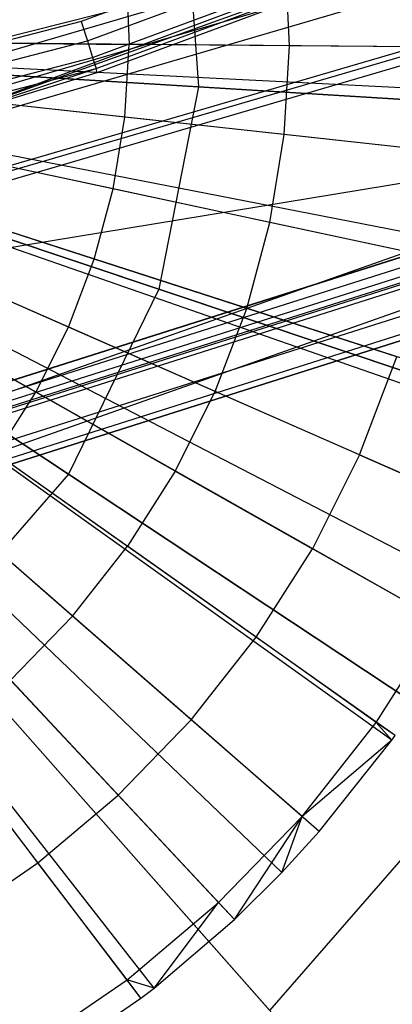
# Model space of a CAD drawing. Extents: x 0.2 to 44.2, y -21.9 to 24.
# Tile 74 of 239: x 27.07 to 27.765, y -17.768 to -15.931. Entities that reach past the tile are written whole.
import ezdxf

# ---------------------------------------------------------------- set-up
doc = ezdxf.new("R2010")
doc.units = 0
doc.header["$LTSCALE"] = 2.54
doc.layers.get('0').update_dxf_attribs({"color": 13, "linetype": 'CONTINUOUS'})

# ---------------------------------------------------------------- blocks, each defined once
blk = doc.blocks.new('GRUPUJ_2')
at = {"color": 0}
for p, q in [((23.6015, 2.2342, 28.7518), (23.5945, 2.4001, 28.7518)), ((23.6015, 2.2342, 28.7518), (23.5945, 2.4001, 28.7518)), ((23.2969, 2.3723, 28.8487), (23.3026, 2.2367, 28.8487)), ((23.2969, 2.3723, 28.8487), (23.3026, 2.2367, 28.8487)), ((24.2126, 2.229, 28.5), (22.3726, 2.2445, 29.05)), ((24.2126, 2.229, 28.5), (22.3726, 2.2445, 29.05)), ((24.2098, 2.1358, 28.5), (22.3721, 2.2276, 29.05)), ((24.2098, 2.1358, 28.5), (22.3721, 2.2276, 29.05)), ((22.9983, 2.2393, 28.9307), (23.3026, 2.2367, 28.8487)), ((22.9983, 2.2393, 28.9307), (23.3026, 2.2367, 28.8487)), ((23.2946, 2.1012, 28.8487), (23.3026, 2.2367, 28.8487)), ((23.2946, 2.1012, 28.8487), (23.3026, 2.2367, 28.8487)), ((23.6015, 2.2342, 28.7518), (23.3026, 2.2367, 28.8487)), ((23.6015, 2.2342, 28.7518), (23.3026, 2.2367, 28.8487)), ((23.5917, 2.0685, 28.7518), (23.6015, 2.2342, 28.7518)), ((23.5917, 2.0685, 28.7518), (23.6015, 2.2342, 28.7518)), ((23.8952, 2.2317, 28.6401), (23.6015, 2.2342, 28.7518)), ((23.8952, 2.2317, 28.6401), (23.6015, 2.2342, 28.7518)), ((24.1991, 2.0015, 28.5), (22.3702, 2.2031, 29.05)), ((24.1991, 2.0015, 28.5), (22.3702, 2.2031, 29.05)), ((24.171, 1.8171, 28.5), (22.3651, 2.1695, 29.05)), ((24.171, 1.8171, 28.5), (22.3651, 2.1695, 29.05)), ((24.1627, 1.7765, 28.5), (22.3635, 2.1621, 29.05)), ((24.1627, 1.7765, 28.5), (22.3635, 2.1621, 29.05)), ((23.2946, 2.1012, 28.8487), (22.9921, 2.1345, 28.9307)), ((23.2946, 2.1012, 28.8487), (22.9921, 2.1345, 28.9307)), ((24.0872, 1.5072, 28.5), (22.3498, 2.113, 29.05)), ((24.0872, 1.5072, 28.5), (22.3498, 2.113, 29.05)), ((24.1037, 1.5564, 28.5), (22.3528, 2.122, 29.05)), ((24.1037, 1.5564, 28.5), (22.3528, 2.122, 29.05)), ((23.2729, 1.9672, 28.8487), (23.2946, 2.1012, 28.8487)), ((23.2729, 1.9672, 28.8487), (23.2946, 2.1012, 28.8487)), ((23.5917, 2.0685, 28.7518), (23.2946, 2.1012, 28.8487)), ((23.5917, 2.0685, 28.7518), (23.2946, 2.1012, 28.8487)), ((24.0228, 1.3433, 28.5), (22.338, 2.0831, 29.05)), ((24.0228, 1.3433, 28.5), (22.338, 2.0831, 29.05)), ((23.9602, 1.2124, 28.5), (22.3266, 2.0593, 29.05)), ((23.9602, 1.2124, 28.5), (22.3266, 2.0593, 29.05)), ((23.5651, 1.9046, 28.7518), (23.5917, 2.0685, 28.7518)), ((23.5651, 1.9046, 28.7518), (23.5917, 2.0685, 28.7518)), ((23.8836, 2.0363, 28.6401), (23.5917, 2.0685, 28.7518)), ((23.8836, 2.0363, 28.6401), (23.5917, 2.0685, 28.7518)), ((23.9207, 1.1395, 28.5), (22.3194, 2.046, 29.05)), ((23.9207, 1.1395, 28.5), (22.3194, 2.046, 29.05)), ((23.2729, 1.9672, 28.8487), (22.9753, 2.031, 28.9307)), ((23.2729, 1.9672, 28.8487), (22.9753, 2.031, 28.9307)), ((23.7925, 0.9387, 28.5), (22.2961, 2.0094, 29.05)), ((23.7985, 0.9471, 28.5), (22.2961, 2.0094, 29.05)), ((23.7985, 0.9471, 28.5), (22.2961, 2.0094, 29.05)), ((23.7925, 0.9387, 28.5), (22.2961, 2.0094, 29.05)), ((23.6574, 0.7681, 28.5), (22.2715, 1.9783, 29.05)), ((23.6574, 0.7681, 28.5), (22.2715, 1.9783, 29.05)), ((23.2378, 1.8361, 28.8487), (23.2729, 1.9672, 28.8487)), ((23.2378, 1.8361, 28.8487), (23.2729, 1.9672, 28.8487)), ((23.5651, 1.9046, 28.7518), (23.2729, 1.9672, 28.8487)), ((23.5651, 1.9046, 28.7518), (23.2729, 1.9672, 28.8487)), ((23.499, 0.6042, 28.5), (22.2426, 1.9485, 29.05)), ((23.499, 0.6042, 28.5), (22.2426, 1.9485, 29.05)), ((23.5875, 0.6916, 28.5), (22.2587, 1.9644, 29.05)), ((23.5875, 0.6916, 28.5), (22.2587, 1.9644, 29.05)), ((23.2378, 1.8361, 28.8487), (22.9482, 1.9296, 28.9307)), ((23.2378, 1.8361, 28.8487), (22.9482, 1.9296, 28.9307)), ((23.3248, 0.4572, 28.5), (22.2109, 1.9217, 29.05)), ((23.3248, 0.4572, 28.5), (22.2109, 1.9217, 29.05)), ((23.3495, 0.4762, 28.5), (22.2154, 1.9251, 29.05)), ((23.3495, 0.4762, 28.5), (22.2154, 1.9251, 29.05)), ((23.5222, 1.7442, 28.7518), (23.5651, 1.9046, 28.7518)), ((23.5222, 1.7442, 28.7518), (23.5651, 1.9046, 28.7518)), ((23.8524, 1.843, 28.6401), (23.5651, 1.9046, 28.7518)), ((23.8524, 1.843, 28.6401), (23.5651, 1.9046, 28.7518)), ((23.1896, 1.7092, 28.8487), (22.9109, 1.8316, 28.9307)), ((23.1896, 1.7092, 28.8487), (22.9109, 1.8316, 28.9307)), ((23.1896, 1.7092, 28.8487), (23.2378, 1.8361, 28.8487)), ((23.1896, 1.7092, 28.8487), (23.2378, 1.8361, 28.8487)), ((23.5222, 1.7442, 28.7518), (23.2378, 1.8361, 28.8487)), ((23.5222, 1.7442, 28.7518), (23.2378, 1.8361, 28.8487)), ((23.1288, 1.5878, 28.8487), (22.8639, 1.7378, 28.9307)), ((23.1288, 1.5878, 28.8487), (22.8639, 1.7378, 28.9307)), ((23.4632, 1.589, 28.7518), (23.5222, 1.7442, 28.7518)), ((23.4632, 1.589, 28.7518), (23.5222, 1.7442, 28.7518)), ((23.8017, 1.6539, 28.6401), (23.5222, 1.7442, 28.7518)), ((23.8017, 1.6539, 28.6401), (23.5222, 1.7442, 28.7518)), ((23.1288, 1.5878, 28.8487), (23.1896, 1.7092, 28.8487)), ((23.1288, 1.5878, 28.8487), (23.1896, 1.7092, 28.8487)), ((23.4632, 1.589, 28.7518), (23.1896, 1.7092, 28.8487)), ((23.4632, 1.589, 28.7518), (23.1896, 1.7092, 28.8487)), ((23.7322, 1.4709, 28.6401), (23.8017, 1.6539, 28.6401)), ((23.7322, 1.4709, 28.6401), (23.8017, 1.6539, 28.6401)), ((23.056, 1.4732, 28.8487), (23.1288, 1.5878, 28.8487)), ((23.056, 1.4732, 28.8487), (23.1288, 1.5878, 28.8487)), ((23.3888, 1.4406, 28.7518), (23.1288, 1.5878, 28.8487)), ((23.3888, 1.4406, 28.7518), (23.1288, 1.5878, 28.8487)), ((23.3888, 1.4406, 28.7518), (23.4632, 1.589, 28.7518)), ((23.3888, 1.4406, 28.7518), (23.4632, 1.589, 28.7518)), ((23.7322, 1.4709, 28.6401), (23.4632, 1.589, 28.7518)), ((23.7322, 1.4709, 28.6401), (23.4632, 1.589, 28.7518)), ((23.056, 1.4732, 28.8487), (23.2998, 1.3005, 28.7518)), ((23.056, 1.4732, 28.8487), (23.2998, 1.3005, 28.7518)), ((23.7322, 1.4709, 28.6401), (23.6445, 1.2959, 28.6401)), ((23.7322, 1.4709, 28.6401), (23.6445, 1.2959, 28.6401)), ((23.7322, 1.4709, 28.6401), (23.9834, 1.3606, 28.5202)), ((23.7322, 1.4709, 28.6401), (23.9834, 1.3606, 28.5202)), ((23.3888, 1.4406, 28.7518), (23.2998, 1.3005, 28.7518)), ((23.3888, 1.4406, 28.7518), (23.2998, 1.3005, 28.7518)), ((23.3888, 1.4406, 28.7518), (23.6445, 1.2959, 28.6401)), ((23.3888, 1.4406, 28.7518), (23.6445, 1.2959, 28.6401)), ((23.1971, 1.17, 28.7518), (22.972, 1.3666, 28.8487)), ((23.1971, 1.17, 28.7518), (22.972, 1.3666, 28.8487)), ((23.1971, 1.17, 28.7518), (23.2998, 1.3005, 28.7518)), ((23.1971, 1.17, 28.7518), (23.2998, 1.3005, 28.7518)), ((23.5395, 1.1306, 28.6401), (23.2998, 1.3005, 28.7518)), ((23.5395, 1.1306, 28.6401), (23.2998, 1.3005, 28.7518)), ((23.5395, 1.1306, 28.6401), (23.6445, 1.2959, 28.6401)), ((23.5395, 1.1306, 28.6401), (23.6445, 1.2959, 28.6401)), ((23.8833, 1.1607, 28.5202), (23.6445, 1.2959, 28.6401)), ((23.8833, 1.1607, 28.5202), (23.6445, 1.2959, 28.6401)), ((23.0817, 1.0507, 28.7518), (23.1971, 1.17, 28.7518)), ((23.0817, 1.0507, 28.7518), (23.1971, 1.17, 28.7518)), ((23.4184, 0.9768, 28.6401), (23.1971, 1.17, 28.7518)), ((23.4184, 0.9768, 28.6401), (23.1971, 1.17, 28.7518)), ((23.7634, 0.9719, 28.5202), (23.8833, 1.1607, 28.5202)), ((23.7634, 0.9719, 28.5202), (23.8833, 1.1607, 28.5202)), ((23.4184, 0.9768, 28.6401), (23.5395, 1.1306, 28.6401)), ((23.4184, 0.9768, 28.6401), (23.5395, 1.1306, 28.6401)), ((23.7634, 0.9719, 28.5202), (23.5395, 1.1306, 28.6401)), ((23.7634, 0.9719, 28.5202), (23.5395, 1.1306, 28.6401)), ((23.2823, 0.8361, 28.6401), (23.0817, 1.0507, 28.7518)), ((23.2823, 0.8361, 28.6401), (23.0817, 1.0507, 28.7518)), ((23.2823, 0.8361, 28.6401), (23.4184, 0.9768, 28.6401)), ((23.2823, 0.8361, 28.6401), (23.4184, 0.9768, 28.6401)), ((23.6251, 0.7963, 28.5202), (23.4184, 0.9768, 28.6401)), ((23.6251, 0.7963, 28.5202), (23.4184, 0.9768, 28.6401)), ((23.6251, 0.7963, 28.5202), (23.7634, 0.9719, 28.5202)), ((23.6251, 0.7963, 28.5202), (23.7634, 0.9719, 28.5202)), ((23.7985, 0.9471, 28.5), (23.7634, 0.9719, 28.5202)), ((23.7925, 0.9387, 28.5), (23.7634, 0.9719, 28.5202)), ((23.7925, 0.9387, 28.5), (23.7634, 0.9719, 28.5202)), ((23.7985, 0.9471, 28.5), (23.7634, 0.9719, 28.5202)), ((23.1327, 0.7098, 28.6401), (22.9549, 0.9436, 28.7518)), ((23.1327, 0.7098, 28.6401), (22.9549, 0.9436, 28.7518)), ((23.7925, 0.9387, 28.5), (23.6251, 0.7963, 28.5202)), ((23.7925, 0.9387, 28.5), (23.6251, 0.7963, 28.5202)), ((23.6574, 0.7681, 28.5), (23.7925, 0.9387, 28.5)), ((23.6574, 0.7681, 28.5), (23.7925, 0.9387, 28.5)), ((23.7925, 0.9387, 28.5), (23.7985, 0.9471, 28.5)), ((23.7925, 0.9387, 28.5), (23.7985, 0.9471, 28.5)), ((23.1327, 0.7098, 28.6401), (23.2823, 0.8361, 28.6401)), ((23.1327, 0.7098, 28.6401), (23.2823, 0.8361, 28.6401)), ((23.4697, 0.6356, 28.5202), (23.2823, 0.8361, 28.6401)), ((23.4697, 0.6356, 28.5202), (23.2823, 0.8361, 28.6401)), ((23.4697, 0.6356, 28.5202), (23.6251, 0.7963, 28.5202)), ((23.4697, 0.6356, 28.5202), (23.6251, 0.7963, 28.5202)), ((23.499, 0.6042, 28.5), (23.6251, 0.7963, 28.5202)), ((23.499, 0.6042, 28.5), (23.6251, 0.7963, 28.5202)), ((23.5875, 0.6916, 28.5), (23.6251, 0.7963, 28.5202)), ((23.5875, 0.6916, 28.5), (23.6251, 0.7963, 28.5202)), ((23.6574, 0.7681, 28.5), (23.6251, 0.7963, 28.5202)), ((23.6574, 0.7681, 28.5), (23.6251, 0.7963, 28.5202)), ((23.5875, 0.6916, 28.5), (23.6574, 0.7681, 28.5)), ((23.5875, 0.6916, 28.5), (23.6574, 0.7681, 28.5)), ((22.9711, 0.5993, 28.6401), (23.1327, 0.7098, 28.6401)), ((22.9711, 0.5993, 28.6401), (23.1327, 0.7098, 28.6401)), ((23.2989, 0.4914, 28.5202), (23.1327, 0.7098, 28.6401)), ((23.2989, 0.4914, 28.5202), (23.1327, 0.7098, 28.6401)), ((23.499, 0.6042, 28.5), (23.5875, 0.6916, 28.5)), ((23.499, 0.6042, 28.5), (23.5875, 0.6916, 28.5)), ((23.2989, 0.4914, 28.5202), (23.4697, 0.6356, 28.5202)), ((23.2989, 0.4914, 28.5202), (23.4697, 0.6356, 28.5202)), ((23.3495, 0.4762, 28.5), (23.4697, 0.6356, 28.5202)), ((23.3495, 0.4762, 28.5), (23.4697, 0.6356, 28.5202)), ((23.499, 0.6042, 28.5), (23.4697, 0.6356, 28.5202)), ((23.499, 0.6042, 28.5), (23.4697, 0.6356, 28.5202)), ((23.3495, 0.4762, 28.5), (23.499, 0.6042, 28.5)), ((23.3495, 0.4762, 28.5), (23.499, 0.6042, 28.5)), ((23.1143, 0.3652, 28.5202), (23.2989, 0.4914, 28.5202)), ((23.1143, 0.3652, 28.5202), (23.2989, 0.4914, 28.5202)), ((23.3248, 0.4572, 28.5), (23.2989, 0.4914, 28.5202)), ((23.3495, 0.4762, 28.5), (23.2989, 0.4914, 28.5202)), ((23.3248, 0.4572, 28.5), (23.2989, 0.4914, 28.5202)), ((23.3495, 0.4762, 28.5), (23.2989, 0.4914, 28.5202)), ((23.3248, 0.4572, 28.5), (23.3495, 0.4762, 28.5)), ((23.3248, 0.4572, 28.5), (23.3495, 0.4762, 28.5)), ((23.1367, 0.3286, 28.5), (23.3248, 0.4572, 28.5)), ((23.1367, 0.3286, 28.5), (23.3248, 0.4572, 28.5))]:
    blk.add_line(p, q, dxfattribs=at)
blk = doc.blocks.new('KARO-10934_STL')
at = {"color": 0}
for p, q in [((29.1645, -15.2818, 125.9495), (26.9186, -16.1195, 125.9495)), ((29.1645, -15.2818, 125.9495), (26.9186, -16.1195, 125.9495)), ((28.7712, -15.3466, 124.2995), (27.1849, -15.9341, 124.2995)), ((28.7712, -15.3466, 124.2995), (27.1849, -15.9341, 124.2995)), ((27.1963, -15.9706, 124.3072), (28.7863, -15.3818, 124.3072)), ((27.1963, -15.9706, 124.3072), (28.7863, -15.3818, 124.3072)), ((27.206, -16.0016, 124.3288), (28.7991, -15.4116, 124.3288)), ((27.206, -16.0016, 124.3288), (28.7991, -15.4116, 124.3288)), ((26.9186, -16.1195, 125.9495), (28.8107, -15.4385, 124.3996)), ((26.9186, -16.1195, 125.9495), (28.8107, -15.4385, 124.3996)), ((27.2125, -16.0223, 124.3613), (28.8077, -15.4315, 124.3613)), ((27.2125, -16.0223, 124.3613), (28.8077, -15.4315, 124.3613)), ((27.2148, -16.0295, 124.3996), (28.8107, -15.4385, 124.3996)), ((27.2148, -16.0295, 124.3996), (28.8107, -15.4385, 124.3996)), ((26.1625, -16.9387, 124.285), (29.7108, -15.6877, 124.285)), ((26.1625, -16.9387, 126.1525), (29.7108, -15.6877, 124.285)), ((26.1625, -16.9387, 124.285), (29.7108, -15.6877, 124.285)), ((26.1625, -16.9387, 126.1525), (29.7108, -15.6877, 124.285)), ((29.7541, -15.7779, 124.285), (26.1853, -17.036, 124.285)), ((29.7541, -15.7779, 124.285), (26.1853, -17.036, 124.285)), ((27.7504, -15.785, 125.8986), (26.0111, -16.2941, 125.8986)), ((27.7504, -15.785, 125.8986), (26.0111, -16.2941, 125.8986)), ((26.0484, -16.216, 125.8858), (27.7504, -15.785, 125.8986)), ((26.0484, -16.216, 125.8858), (27.7504, -15.785, 125.8986)), ((26.0247, -16.3516, 125.9335), (27.7701, -15.8407, 125.9335)), ((26.0247, -16.3516, 125.9335), (27.7701, -15.8407, 125.9335)), ((26.0346, -16.3942, 125.9865), (27.7846, -15.8819, 125.9865)), ((26.0346, -16.3942, 125.9865), (27.7846, -15.8819, 125.9865)), ((27.1849, -15.9341, 124.2995), (25.5472, -16.3582, 124.2995)), ((27.1849, -15.9341, 124.2995), (25.5472, -16.3582, 124.2995)), ((27.1849, -15.9341, 124.2995), (27.1963, -15.9706, 124.3072)), ((27.1849, -15.9341, 124.2995), (27.1963, -15.9706, 124.3072)), ((25.5549, -16.3956, 124.3072), (27.1963, -15.9706, 124.3072)), ((25.5549, -16.3956, 124.3072), (27.1963, -15.9706, 124.3072)), ((26.0581, -16.494, 126.1649), (27.8187, -15.9786, 126.1649)), ((26.0581, -16.494, 126.1649), (27.8187, -15.9786, 126.1649)), ((27.1963, -15.9706, 124.3072), (27.206, -16.0016, 124.3288)), ((27.1963, -15.9706, 124.3072), (27.206, -16.0016, 124.3288)), ((27.8221, -15.9883, 126.1818), (26.0604, -16.504, 126.1818)), ((27.8221, -15.9883, 126.1818), (26.0604, -16.504, 126.1818)), ((25.5614, -16.4274, 124.3288), (27.206, -16.0016, 124.3288)), ((25.5614, -16.4274, 124.3288), (27.206, -16.0016, 124.3288)), ((26.064, -16.5193, 126.1937), (27.8273, -16.0031, 126.1937)), ((26.064, -16.5193, 126.1937), (27.8273, -16.0031, 126.1937)), ((27.206, -16.0016, 124.3288), (27.2125, -16.0223, 124.3613)), ((27.206, -16.0016, 124.3288), (27.2125, -16.0223, 124.3613)), ((25.5658, -16.4486, 124.3613), (27.2125, -16.0223, 124.3613)), ((25.5658, -16.4486, 124.3613), (27.2125, -16.0223, 124.3613)), ((26.9186, -16.1195, 124.3996), (27.2125, -16.0223, 124.3613)), ((26.9186, -16.1195, 124.3996), (27.2125, -16.0223, 124.3613)), ((26.9186, -16.1195, 125.9495), (27.2148, -16.0295, 124.3996)), ((26.9186, -16.1195, 124.3996), (27.2148, -16.0295, 124.3996)), ((26.9186, -16.1195, 125.9495), (27.2148, -16.0295, 124.3996)), ((26.9186, -16.1195, 124.3996), (27.2148, -16.0295, 124.3996)), ((27.2148, -16.0295, 124.3996), (27.2125, -16.0223, 124.3613)), ((27.2148, -16.0295, 124.3996), (27.2125, -16.0223, 124.3613)), ((28.6832, -16.0876, 126.2025), (26.064, -16.5193, 126.1937)), ((28.6832, -16.0876, 126.2025), (26.064, -16.5193, 126.1937)), ((26.1511, -16.8903, 126.3025), (28.6829, -16.087, 126.3025)), ((26.1511, -16.8903, 126.3025), (28.6829, -16.087, 126.3025)), ((26.1513, -16.891, 126.2025), (28.6832, -16.0876, 126.2025)), ((26.1513, -16.891, 126.2025), (28.6832, -16.0876, 126.2025)), ((26.1556, -16.9093, 126.1984), (28.6902, -16.1051, 126.1984)), ((26.1556, -16.9093, 126.1984), (28.6902, -16.1051, 126.1984)), ((26.1592, -16.9248, 126.1875), (28.6962, -16.1198, 126.1875)), ((26.1592, -16.9248, 126.1875), (28.6962, -16.1198, 126.1875)), ((26.1616, -16.9351, 126.1714), (28.7002, -16.1296, 126.1714)), ((26.1616, -16.9351, 126.1714), (28.7002, -16.1296, 126.1714)), ((26.1625, -16.9387, 126.1525), (28.7016, -16.1331, 126.1525)), ((26.1625, -16.9387, 126.1525), (28.7016, -16.1331, 126.1525)), ((26.1642, -16.9461, 126.291), (28.7044, -16.1401, 126.291)), ((26.1642, -16.9461, 126.291), (28.7044, -16.1401, 126.291)), ((26.1753, -16.9934, 126.2584), (28.7226, -16.1852, 126.2584)), ((26.1753, -16.9934, 126.2584), (28.7226, -16.1852, 126.2584)), ((26.1827, -17.0249, 126.2098), (28.7347, -16.2152, 126.2098)), ((26.1827, -17.0249, 126.2098), (28.7347, -16.2152, 126.2098)), ((26.1853, -17.036, 126.1525), (28.739, -16.2258, 126.1525)), ((28.739, -16.2258, 126.1525), (26.1853, -17.036, 124.285)), ((28.739, -16.2258, 126.1525), (26.1853, -17.036, 124.285)), ((26.1853, -17.036, 126.1525), (28.739, -16.2258, 126.1525))]:
    blk.add_line(p, q, dxfattribs=at)
blk.add_blockref('GRUPUJ_2', (3.9714, -18.2138, 12.8689), dxfattribs=at)
blk = doc.blocks.new('GRUPUJ_1')
at = {"color": 0}
for p, q in [((27.1545, 6.267, 28.6834), (27.1811, 5.8837, 28.6834)), ((27.1545, 6.267, 28.6834), (27.1811, 5.8837, 28.6834)), ((25.7119, 5.9743, 28.5), (27.1076, 5.5065, 28.6834)), ((25.7119, 5.9743, 28.5), (27.1811, 5.8837, 28.6834)), ((25.7119, 5.9743, 28.5), (27.1811, 5.8837, 28.6834)), ((25.7119, 5.9743, 28.5), (26.9389, 5.1612, 28.6834)), ((25.7119, 5.9743, 28.5), (26.9389, 5.1612, 28.6834)), ((25.7119, 5.9743, 28.5), (27.1076, 5.5065, 28.6834)), ((28.1273, 5.8253, 39.9903), (26.7091, 5.9128, 40.4162)), ((28.1273, 5.8253, 39.9903), (26.7091, 5.9128, 40.4162)), ((27.1811, 5.8837, 28.6834), (27.1076, 5.5065, 28.6834)), ((27.1811, 5.8837, 28.6834), (27.1076, 5.5065, 28.6834)), ((27.1811, 5.8837, 28.6834), (28.5605, 5.7985, 29.2222)), ((27.1811, 5.8837, 28.6834), (28.5605, 5.7985, 29.2222)), ((28.0064, 5.2052, 39.9903), (26.6592, 5.6568, 40.4162)), ((28.0064, 5.2052, 39.9903), (26.6592, 5.6568, 40.4162)), ((27.1076, 5.5065, 28.6834), (26.9389, 5.1612, 28.6834)), ((27.1076, 5.5065, 28.6834), (26.9389, 5.1612, 28.6834)), ((27.1076, 5.5065, 28.6834), (28.4179, 5.0673, 29.2222)), ((27.1076, 5.5065, 28.6834), (28.4179, 5.0673, 29.2222)), ((27.7292, 4.6375, 39.9903), (26.5448, 5.4224, 40.4162)), ((27.7292, 4.6375, 39.9903), (26.5448, 5.4224, 40.4162)), ((27.3144, 4.161, 39.9903), (26.3735, 5.2257, 40.4162)), ((27.3144, 4.161, 39.9903), (26.3735, 5.2257, 40.4162)), ((26.9389, 5.1612, 28.6834), (26.6867, 4.8714, 28.6834)), ((26.9389, 5.1612, 28.6834), (26.6867, 4.8714, 28.6834)), ((26.9389, 5.1612, 28.6834), (28.0909, 4.3978, 29.2222)), ((26.9389, 5.1612, 28.6834), (28.0909, 4.3978, 29.2222)), ((26.6867, 4.8714, 28.6834), (27.6018, 3.8358, 29.2222)), ((26.6867, 4.8714, 28.6834), (27.6018, 3.8358, 29.2222)), ((27.3144, 4.161, 39.9903), (27.7292, 4.6375, 39.9903)), ((27.3144, 4.161, 39.9903), (27.7292, 4.6375, 39.9903))]:
    blk.add_line(p, q, dxfattribs=at)
blk = doc.blocks.new('GRUPUJ_3')
at = {"color": 0}
for name, p in [('GRUPUJ_1', (0, 0)), ('KARO-10934_STL', (-0.2222, 21.9402, -1.2505))]:
    blk.add_blockref(name, p, dxfattribs=at)

msp = doc.modelspace()

# ---------------------------------------------------------------- block references
at = {"color": 0}
msp.add_blockref('GRUPUJ_3', (0.2222, -21.9402, 1.2505), dxfattribs=at)

doc.saveas('drawing.dxf')
